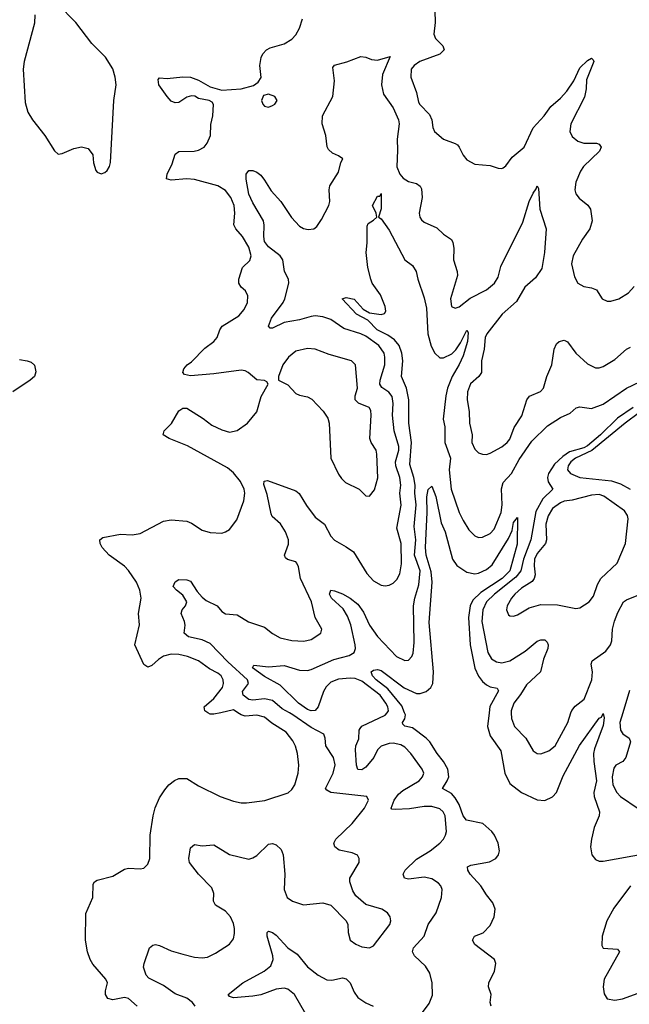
# Model space of a CAD drawing. Header units: inches. Extents: x 1603819 to 1745079, y 385938 to 533966.
# Tile 39 of 256: x 1645012 to 1648144, y 398500 to 403565. Entities that reach past the tile are written whole.
import ezdxf

# ---------------------------------------------------------------- set-up
doc = ezdxf.new("R2010")
doc.units = ezdxf.units.IN
doc.header["$MEASUREMENT"] = 0
doc.layers.add('B6349', color=7, linetype='Continuous')
doc.layers.add('B6440', color=7, linetype='Continuous')

msp = doc.modelspace()

# ---------------------------------------------------------------- linework, layer by layer
at = {"layer": 'B6349', "color": 5}
for points, elevation in [([(1645614.7, 398490), (1645570, 398529.6), (1645550, 398535.1), (1645490, 398523.7), (1645464, 398530), (1645453.2, 398550), (1645453.2, 398570), (1645462.7, 398610), (1645454.5, 398630), (1645386.9, 398706.8), (1645373.2, 398730), (1645359.8, 398770), (1645349.8, 398830.2), (1645352.3, 398967.7), (1645387.3, 399050), (1645390, 399118), (1645396, 399130), (1645410, 399138.4), (1645490, 399158.9), (1645550, 399195.8), (1645570, 399200.3), (1645630, 399197.1), (1645650, 399200.5), (1645670, 399220.7), (1645679.7, 399250), (1645682, 399370), (1645697.3, 399470), (1645708.6, 399511.4), (1645730, 399561.6), (1645756.8, 399603.2), (1645778, 399630), (1645807.6, 399652.4), (1645830, 399662), (1645870, 399661.1), (1645930, 399624.4), (1646042, 399570), (1646110, 399544.7), (1646150, 399536.5), (1646176.9, 399536.9), (1646271.3, 399548.7), (1646391.7, 399588.3), (1646410, 399604.4), (1646426, 399630), (1646442.8, 399690), (1646446.3, 399730), (1646439.2, 399790), (1646428.9, 399828.9), (1646415.8, 399855.8), (1646380.8, 399900.8), (1646306.6, 399946.6), (1646270, 399977.4), (1646230, 399987.7), (1646170, 399983.1), (1646149.6, 399989.6), (1646133, 400000)], 380), ([(1645913.5, 398490), (1645900.4, 398510), (1645870, 398532.7), (1645810, 398553.6), (1645750, 398597.1), (1645675.3, 398635.3), (1645661.4, 398650), (1645648.6, 398691.4), (1645651.1, 398710), (1645679.3, 398790), (1645695.3, 398804.7), (1645710, 398808.2), (1645730, 398803.5), (1645790, 398776), (1645850, 398757.8), (1645910, 398742.8), (1645950, 398739), (1645976.5, 398743.5), (1646017.5, 398762.5), (1646090, 398810.4), (1646110, 398837.3), (1646116.2, 398863.8), (1646116.2, 398890), (1646110, 398916.2), (1646094.6, 398950), (1646070, 398979.3), (1646018.5, 399010), (1646008.2, 399030), (1646009.9, 399070), (1645999.4, 399099.3), (1645930.7, 399170), (1645884.2, 399230), (1645880.8, 399250), (1645890, 399306), (1645910, 399321.6), (1645950, 399315.8), (1646010, 399320.4), (1646090.2, 399270.2), (1646190, 399247), (1646210, 399252.9), (1646230, 399266), (1646290, 399323.6), (1646310, 399327.6), (1646330, 399320.3), (1646355.8, 399295.8), (1646365.5, 399270), (1646374.9, 399170), (1646370.2, 399090), (1646386.9, 399050), (1646412.7, 399030), (1646470, 399012.2), (1646570, 399022.8), (1646611.1, 399011.1), (1646689, 398929), (1646697.6, 398910), (1646699.3, 398870), (1646710.4, 398830.4), (1646738.8, 398810), (1646770, 398796.4), (1646809.4, 398790.6), (1646830, 398801), (1646914, 398910), (1646918, 398930), (1646915.1, 398950), (1646902, 398970), (1646873.2, 398990), (1646790, 399014.3), (1646738.6, 399058.6), (1646723.3, 399083.3), (1646708.4, 399130), (1646708.3, 399150), (1646755.8, 399230), (1646756.9, 399250), (1646747.3, 399267.2), (1646719.8, 399279.8), (1646652.9, 399292.9), (1646631.6, 399310), (1646626.3, 399330), (1646635.8, 399350), (1646719.4, 399430), (1646782.8, 399510), (1646803.5, 399550), (1646796, 399570), (1646610, 399589.9), (1646590, 399601.1), (1646583.5, 399610), (1646622.5, 399690), (1646632, 399732), (1646623.7, 399770), (1646584.7, 399830), (1646582.2, 399870), (1646575.4, 399890), (1646510, 399924.6), (1646415.5, 399990), (1646397.6, 400000)], 360), ([(1646045.6, 400000), (1646010, 399992), (1645990, 399992.5), (1645978.5, 400000)], 380), ([(1647082.2, 398457.8), (1647116, 398504), (1647132.2, 398547.8), (1647132.1, 398610), (1647120, 398660), (1647097.3, 398697.3), (1647040.5, 398750), (1647029.8, 398770), (1647035.6, 398790), (1647089.8, 398850), (1647111.4, 398910), (1647152, 398970), (1647179.2, 399050), (1647182.4, 399090), (1647175.1, 399110), (1647163.8, 399123.8), (1647130, 399145.7), (1647090, 399154.4), (1647010, 399144.2), (1646989.7, 399150), (1646982.7, 399170), (1646992, 399190), (1647050, 399246.8), (1647120.9, 399290), (1647170.9, 399330), (1647188.8, 399350), (1647199.8, 399370), (1647204.4, 399390), (1647197.7, 399470), (1647188.6, 399490), (1647170, 399505), (1647130, 399517.5), (1647090, 399518.3), (1647014.5, 399505.5), (1646941.7, 399501.7), (1646923.7, 399503.7), (1646919.8, 399510), (1646936.2, 399550), (1646958.7, 399581.3), (1646980.5, 399599.5), (1647064.2, 399650), (1647081.8, 399670), (1647087.7, 399690), (1647079.8, 399710), (1647021.5, 399790), (1646990, 399822.3), (1646970, 399834.5), (1646930, 399843), (1646910, 399841.7), (1646870, 399827.7), (1646850.9, 399810), (1646830.8, 399769.2), (1646790, 399720.2), (1646770, 399706.3), (1646748.5, 399708.5), (1646741.6, 399730), (1646736.9, 399810), (1646738.6, 399830), (1646753.8, 399866.2), (1646756.2, 399910), (1646760.9, 399919.1), (1646770, 399930.6), (1646890, 399987.1), (1646899.3, 400000)], 340), ([(1647433.7, 398490), (1647429.8, 398510), (1647433.7, 398550), (1647420.5, 398590), (1647422.4, 398610), (1647452.4, 398670), (1647458, 398710), (1647450.9, 398730.9), (1647350, 398807.2), (1647338, 398830), (1647349.2, 398850), (1647392.6, 398867.4), (1647430, 398905.7), (1647449.7, 398950), (1647455.1, 398990), (1647442.6, 399022.6), (1647410, 399063.7), (1647382, 399110), (1647326.2, 399170), (1647313.7, 399190), (1647313.4, 399206.6), (1647330, 399216.5), (1647426.5, 399233.5), (1647459.1, 399250), (1647472.8, 399270), (1647477.1, 399290), (1647471.2, 399330), (1647452.2, 399370), (1647437.5, 399390), (1647392.2, 399430), (1647307, 399447), (1647290.2, 399470.2), (1647270, 399528.5), (1647250, 399563.2), (1647230, 399584.5), (1647183.5, 399610), (1647209.1, 399650), (1647216.6, 399670), (1647211.5, 399710), (1647190, 399749.9), (1647157, 399790), (1647120.1, 399850), (1647100.8, 399870), (1647030, 399921.7), (1646990.6, 399930.6), (1646980.9, 399940.9), (1646978.8, 399950), (1646990.9, 399969.1), (1646993.8, 399990), (1646989.8, 400000)], 320), ([(1647423.7, 400000), (1647415.3, 399930), (1647430, 399880.9), (1647484.7, 399804.7), (1647505.3, 399690), (1647530, 399636.9), (1647590, 399589.4), (1647670, 399552), (1647710, 399548.6), (1647750, 399566.7), (1647770.5, 399590), (1647803.9, 399676.1), (1647888.9, 399831.1), (1647990, 399971.6), (1648002, 399978), (1648010, 399996.3), (1648014.5, 399974.5), (1648010, 399935.1), (1647965.7, 399814.3), (1647960.9, 399790), (1647961.3, 399750), (1647976.1, 399650), (1647962.3, 399590), (1647963.1, 399570), (1647991.7, 399490), (1647989.4, 399470), (1647963.2, 399410), (1647949.3, 399350), (1647944.9, 399310), (1647951.7, 399270), (1647970, 399245.3), (1647990, 399236.9), (1648010, 399236.9), (1648230, 399276.6)], 320), ([(1647537.1, 400000), (1647539, 399970), (1647554.8, 399930), (1647613, 399870), (1647650, 399803.8), (1647670, 399790.4), (1647690, 399788.7), (1647730, 399803.6), (1647763.1, 399830), (1647828.1, 399950), (1647844.4, 400000)], 340), ([(1648111.2, 400000), (1648096.1, 399950), (1648098.2, 399910), (1648111.3, 399891.3), (1648143.2, 399870), (1648150.2, 399850), (1648127.1, 399770), (1648110.3, 399750), (1648075.3, 399730), (1648065.5, 399714.5), (1648055.9, 399670), (1648059.4, 399630), (1648079.7, 399590), (1648099.6, 399570), (1648190, 399507.2)], 340), ([(1648150.1, 399110), (1648065.1, 398994.9), (1648029.2, 398930), (1648004.2, 398850), (1648002.7, 398802.7), (1648010, 398789.1), (1648084.4, 398784.4), (1648093.4, 398770), (1648015, 398630), (1648009.4, 398590), (1648014.3, 398554.3), (1648030, 398529.1), (1648070, 398520.9), (1648110, 398527.7), (1648190, 398557.2)], 320), ([(1646481.4, 398450), (1646424.6, 398550), (1646390, 398577.6), (1646370, 398583.5), (1646330, 398578.7), (1646250, 398549.5), (1646210, 398542.3), (1646110, 398534), (1646090, 398541.2), (1646083.7, 398550), (1646158.7, 398610), (1646268.4, 398670), (1646301.8, 398698.2), (1646314, 398730), (1646312.8, 398750), (1646283, 398850), (1646283.7, 398870), (1646290, 398876.3), (1646310, 398870.4), (1646330, 398856.5), (1646390, 398790.3), (1646437.8, 398757.8), (1646490, 398692.8), (1646544.9, 398650), (1646590, 398627), (1646614.9, 398625.1), (1646670, 398636.3), (1646690, 398631.2), (1646710, 398610.3), (1646730, 398563.1), (1646750, 398536.1), (1646790, 398507.3), (1646828.2, 398490)], 340)]:
    msp.add_lwpolyline(points, dxfattribs=dict(at, elevation=elevation))
at = {"layer": 'B6440', "color": 5}
for points, elevation in [([(1645088.9, 403590), (1645087.3, 403547.3), (1645035.2, 403350), (1645028.9, 403310), (1645039.1, 403139.1), (1645054.3, 403090), (1645078.3, 403050), (1645140.3, 402970), (1645190, 402890.5), (1645210, 402873.4), (1645230, 402876.3), (1645290, 402902.8), (1645330, 402911), (1645362.8, 402902.8), (1645387.3, 402870), (1645390.5, 402829.5), (1645402.4, 402790), (1645410, 402780.5), (1645430, 402772.7), (1645450, 402778.4), (1645461.6, 402790), (1645473.5, 402810), (1645477.7, 402830), (1645494.6, 403150), (1645508.1, 403230), (1645502.7, 403270), (1645490, 403312.6), (1645452.2, 403372.2), (1645382.1, 403442.1), (1645300.3, 403550), (1645206.2, 403646.2)], 420), ([(1645978.5, 400000), (1645963.2, 400010), (1645959, 400030), (1646010, 400073.3), (1646053.7, 400130), (1646059.5, 400150), (1646058, 400170), (1646046.8, 400190), (1646030, 400203.4), (1645986.5, 400226.5), (1645930, 400267.4), (1645874, 400290), (1645830, 400300.2), (1645790, 400301.2), (1645750, 400290.5), (1645725.2, 400274.8), (1645690, 400243.1), (1645670, 400234.7), (1645650, 400247.6), (1645604, 400350), (1645627, 400453), (1645622.8, 400510), (1645635.8, 400590), (1645629.8, 400630), (1645612, 400672), (1645570, 400732.6), (1645550, 400754.2), (1645471.5, 400810), (1645435.1, 400850), (1645424.7, 400870), (1645424.2, 400890), (1645438.7, 400901.3), (1645530, 400918.4), (1645590, 400915.6), (1645630, 400921.7), (1645750, 400984.7), (1645790, 400993), (1645870, 400985.8), (1645895, 400975), (1645950, 400938.7), (1645990, 400927.4), (1646050, 400924.6), (1646070, 400930.3), (1646090, 400942.6), (1646127.2, 400992.8), (1646163.2, 401090), (1646168.2, 401130), (1646165, 401150), (1646146, 401190), (1646110, 401234.1), (1646079.7, 401259.7), (1645873.8, 401373.8), (1645779.5, 401410), (1645749.6, 401430), (1645753.6, 401450), (1645791.6, 401488.4), (1645830, 401553), (1645850, 401566), (1645870, 401566), (1645954.5, 401514.5), (1645999.4, 401479.4), (1646050, 401454.6), (1646090, 401443.6), (1646130, 401451.7), (1646183, 401490), (1646230, 401548), (1646253, 401627), (1646288.7, 401690), (1646282, 401702), (1646270, 401708.7), (1646230, 401712.7), (1646185.2, 401750), (1646170, 401758.4), (1646150, 401761.6), (1646010, 401742.9), (1645890, 401733.6), (1645859.3, 401739.3), (1645849.3, 401750), (1645855.1, 401770), (1645872.3, 401790), (1645894.1, 401805.9), (1645963.9, 401876.1), (1646010, 401910.3), (1646026.2, 401930), (1646039.8, 401970), (1646052.2, 401987.8), (1646137.4, 402042.6), (1646165.9, 402074.1), (1646182, 402110), (1646184.2, 402144.2), (1646171.3, 402170), (1646149.6, 402190), (1646137.6, 402210), (1646138, 402230), (1646157.4, 402290), (1646194, 402326), (1646201.8, 402350), (1646190, 402395.3), (1646156.8, 402450), (1646122.2, 402490), (1646112.3, 402510), (1646117.2, 402570), (1646114.2, 402610), (1646097, 402650), (1646070, 402686.8), (1646029.9, 402709.9), (1645910, 402742.5), (1645870, 402746.9), (1645790, 402739.3), (1645766.2, 402746.2), (1645768.9, 402770), (1645795.9, 402824.1), (1645810, 402874), (1645830, 402886.3), (1645909.1, 402889.1), (1645930, 402894.3), (1645959.6, 402910), (1645975.6, 402930), (1645992.7, 402970), (1645993.6, 403026.4), (1646004, 403070), (1646008.4, 403128.4), (1646000.4, 403140.4), (1645986, 403150), (1645930, 403159), (1645912, 403172), (1645894.2, 403174.2), (1645870, 403166), (1645830, 403139.8), (1645810, 403137.6), (1645790, 403146.8), (1645768.7, 403170), (1645727.3, 403230), (1645723.3, 403256.7), (1645730, 403266.8), (1645770, 403262.4), (1645850, 403271.8), (1645890, 403270.3), (1645930, 403254.6), (1645990, 403220.4), (1646050, 403202), (1646149.7, 403210.3), (1646212.7, 403227.3), (1646236.5, 403243.5), (1646252.1, 403267.9), (1646246.3, 403330), (1646252.3, 403370), (1646260.4, 403390), (1646279.8, 403410), (1646299, 403421), (1646370, 403441), (1646410, 403464.4), (1646430, 403487.4), (1646450, 403521.5), (1646465.6, 403570)], 380), ([(1647145.3, 403610), (1647145.9, 403550), (1647139, 403490), (1647147.8, 403467.8), (1647186, 403430), (1647192.9, 403410), (1647171.5, 403388.5), (1647068.4, 403350), (1647038, 403330), (1647024, 403310), (1647022, 403270), (1647050.2, 403190.2), (1647061, 403141), (1647068.2, 403128.2), (1647118.2, 403078.2), (1647128.9, 403050), (1647134, 403010), (1647143.8, 402990), (1647190, 402950.4), (1647248.9, 402928.9), (1647260.6, 402920.6), (1647270.2, 402910.2), (1647290, 402868.2), (1647310, 402843.7), (1647350, 402822), (1647430, 402814.6), (1647470, 402801.6), (1647490, 402799.1), (1647496.9, 402803.1), (1647510, 402814), (1647541.6, 402858.4), (1647604.5, 402910), (1647650.8, 403009.2), (1647706.3, 403070), (1647741.7, 403118.3), (1647790, 403160.7), (1647822.7, 403197.3), (1647859, 403250), (1647890, 403317), (1647930, 403355.3), (1647950, 403367.3), (1647959, 403359), (1647961.6, 403350), (1647923.8, 403256.2), (1647922.3, 403210), (1647914.1, 403165.9), (1647844.1, 403030), (1647839.2, 402990), (1647850, 402964.4), (1647879.5, 402939.5), (1647910, 402930.2), (1647976, 402930), (1647990, 402924.9), (1647999.6, 402910), (1647991.9, 402888.1), (1647909.3, 402810), (1647893.9, 402786.1), (1647869.2, 402730), (1647863.9, 402690), (1647870.2, 402670.2), (1647887.1, 402647.1), (1647931, 402611), (1647944.9, 402590), (1647953.8, 402530), (1647941.7, 402490), (1647904.2, 402435.8), (1647855.2, 402350), (1647847.7, 402310), (1647862.5, 402242.5), (1647880.5, 402210), (1647910, 402193.1), (1647950, 402185.3), (1647975.2, 402175.3), (1648005.5, 402130), (1648030, 402117.1), (1648050, 402116.4), (1648090, 402128.7), (1648140, 402160), (1648170, 402192.2)], 380), ([(1646397.6, 400000), (1646360.6, 400020.6), (1646310, 400063.4), (1646270, 400072), (1646210, 400064.8), (1646190, 400067.5), (1646160.2, 400090), (1646157, 400110), (1646186.9, 400150), (1646182.3, 400170), (1646081.6, 400261.6), (1645990, 400356.7), (1645950, 400375.7), (1645879.6, 400390), (1645856.5, 400410), (1645861.5, 400450), (1645857.9, 400470), (1645840.9, 400510), (1645846.3, 400530), (1645864.5, 400550), (1645869.8, 400570), (1645850, 400604.5), (1645816.9, 400630), (1645799.6, 400650), (1645810, 400672.7), (1645830, 400685.7), (1645870, 400683.6), (1645890, 400676.5), (1645924, 400624), (1645950, 400594.2), (1645970, 400577.1), (1646026.7, 400550), (1646050, 400520.3), (1646070, 400509.4), (1646130, 400503.2), (1646187, 400467), (1646270, 400439.5), (1646310, 400407.4), (1646350, 400386.2), (1646410, 400371.3), (1646471.9, 400368.1), (1646510, 400377.4), (1646558.4, 400410), (1646563.6, 400430), (1646529.8, 400489.8), (1646511.2, 400570), (1646454.9, 400690), (1646444, 400750), (1646435.9, 400770), (1646430, 400777.2), (1646388.1, 400788.1), (1646376.9, 400796.9), (1646373.3, 400810), (1646392.6, 400867.4), (1646392.4, 400890), (1646378.1, 400930), (1646352.5, 400972.5), (1646309.8, 401009.8), (1646303.9, 401023.9), (1646283.2, 401123.2), (1646266, 401174), (1646268.2, 401191.8), (1646284.9, 401195.1), (1646430, 401140.9), (1646447.6, 401127.6), (1646485.7, 401065.7), (1646530, 401006.4), (1646577.6, 400970), (1646610, 400908.7), (1646630, 400887.4), (1646690, 400854), (1646727, 400827), (1646795.6, 400715.6), (1646830, 400679), (1646870, 400656.9), (1646890, 400652.8), (1646910, 400656.9), (1646930, 400667.4), (1646950, 400685.7), (1646965, 400715), (1646973.2, 400766.8), (1646972.3, 400870), (1646950.4, 400950), (1646971.7, 401068.3), (1646965.1, 401130), (1646969.5, 401170), (1646964.6, 401210), (1646944.2, 401270), (1646943.4, 401290), (1646959.2, 401350), (1646959.7, 401370), (1646936.3, 401450), (1646928, 401530), (1646930.8, 401590.8), (1646926, 401626), (1646909.1, 401649.1), (1646872.4, 401672.4), (1646862.4, 401690), (1646863.4, 401710), (1646887.3, 401790), (1646888.8, 401830), (1646884.9, 401850), (1646856.7, 401890), (1646790, 401937.2), (1646764.8, 401950), (1646676.5, 401976.5), (1646610, 402023.2), (1646570, 402036.2), (1646530, 402041.3), (1646510, 402039.1), (1646450, 402021.9), (1646370, 402006.7), (1646310, 401978), (1646298, 401978), (1646290, 401988), (1646305.6, 402030), (1646364.8, 402110), (1646373.5, 402130), (1646394.6, 402210), (1646393.8, 402230), (1646373.1, 402270), (1646363.7, 402330), (1646350, 402350.6), (1646290, 402396.1), (1646270, 402423.5), (1646265.5, 402450), (1646268.1, 402508.1), (1646264.7, 402530), (1646210, 402622.2), (1646190, 402666.9), (1646175.1, 402744.9), (1646175.1, 402770), (1646189.2, 402790), (1646210, 402788.7), (1646230, 402780.3), (1646250, 402765.3), (1646270, 402740.3), (1646304.4, 402684.4), (1646353.4, 402630), (1646408.2, 402548.2), (1646450, 402502.3), (1646470, 402490.3), (1646494.6, 402485.4), (1646524, 402490), (1646538.4, 402501.6), (1646562.7, 402537.3), (1646600.8, 402610), (1646605, 402630), (1646602.2, 402690), (1646605.8, 402710), (1646650, 402781.3), (1646661.7, 402830), (1646671.5, 402850), (1646650, 402865.2), (1646618.5, 402878.5), (1646598.2, 402898.2), (1646591.7, 402911.7), (1646584.2, 402970), (1646566, 403030), (1646568.2, 403070), (1646621.1, 403170), (1646629.4, 403250), (1646621.3, 403318.7), (1646630, 403330.6), (1646692, 403348), (1646764.7, 403375.3), (1646790, 403371.5), (1646819.7, 403359.7), (1646850, 403356.6), (1646915.1, 403375.1), (1646876.1, 403283.9), (1646870.9, 403230), (1646881.3, 403181.3), (1646931.1, 403111.1), (1646958.2, 403050), (1646961.2, 403030), (1646951, 402951), (1646953.8, 402893.8), (1646950, 402807.7), (1646965, 402770), (1646981.7, 402750), (1647010, 402732.8), (1647050, 402722.6), (1647069.1, 402709.1), (1647075.9, 402695.9), (1647080.2, 402650), (1647064, 402570), (1647067.2, 402550), (1647076.1, 402536.1), (1647090, 402524.2), (1647155.2, 402495.3), (1647190, 402461.3), (1647230, 402433.7), (1647238.2, 402418.2), (1647242.8, 402390), (1647240.9, 402330), (1647260.3, 402270), (1647260.9, 402250), (1647226.3, 402130), (1647231.3, 402090), (1647250, 402080.7), (1647270, 402088.5), (1647327.2, 402132.8), (1647410, 402175.3), (1647451.6, 402210), (1647470, 402241.3), (1647483.8, 402296.3), (1647597.1, 402522.9), (1647630, 402630.4), (1647650, 402673.4), (1647665.4, 402694.6), (1647670, 402710.8), (1647677.5, 402697.5), (1647683.9, 402590), (1647716.8, 402490), (1647707.8, 402367.8), (1647694.4, 402285.6), (1647662.8, 402237.2), (1647607.7, 402190), (1647563.9, 402116.1), (1647490.8, 402050), (1647411.9, 401950), (1647404.1, 401930), (1647398.5, 401870), (1647384.3, 401810), (1647384.2, 401750), (1647371.5, 401730), (1647328.5, 401691.5), (1647313.4, 401650), (1647311, 401610), (1647321.8, 401550), (1647322.3, 401490), (1647336.9, 401430), (1647335.8, 401390), (1647350, 401355.8), (1647370, 401337.4), (1647390, 401330.3), (1647410, 401328.8), (1647430, 401334.6), (1647490, 401368.4), (1647516.8, 401390), (1647530, 401407.6), (1647552.1, 401467.9), (1647592.1, 401527.9), (1647617.6, 401610), (1647631.6, 401628.4), (1647687.5, 401652.5), (1647703, 401670), (1647720.4, 401730), (1647746.2, 401790), (1647758.9, 401870), (1647770, 401897.6), (1647783.6, 401910), (1647810, 401916.5), (1647827.3, 401907.3), (1647870.2, 401850), (1647930, 401794.3), (1647970, 401774.6), (1647990, 401774.6), (1648010, 401780.3), (1648070, 401816.5), (1648130, 401870.3), (1648150, 401880.3)], 360), ([(1646899.3, 400000), (1646906.5, 400010), (1646903.1, 400030), (1646893.2, 400050), (1646863.4, 400090), (1646770, 400162.1), (1646736.1, 400176.1), (1646710, 400178.6), (1646650, 400172.7), (1646610, 400156.8), (1646586.7, 400133.3), (1646573.7, 400110), (1646546.2, 400030), (1646530, 400011.2), (1646510, 400009.5), (1646490, 400017.4), (1646444.7, 400050), (1646350, 400141.3), (1646270, 400186.5), (1646208.5, 400231.5), (1646215.5, 400244.5), (1646290, 400237.1), (1646370, 400242.9), (1646450, 400219.8), (1646490, 400217.7), (1646510, 400221.8), (1646625.9, 400274.1), (1646705.1, 400294.9), (1646730, 400309.4), (1646736.6, 400330), (1646735.6, 400350), (1646713, 400453), (1646696.2, 400496.3), (1646674.2, 400534.2), (1646614.2, 400590), (1646603.8, 400610), (1646610, 400630.3), (1646630, 400627.6), (1646670, 400611.8), (1646710.1, 400590.1), (1646750, 400558.6), (1646778.1, 400518.1), (1646809.6, 400450), (1646850, 400392.8), (1646947.2, 400290), (1646990, 400268.4), (1647009.8, 400270.2), (1647027.4, 400290), (1647033.3, 400306.7), (1647038.1, 400361.9), (1647035.8, 400550), (1647042.5, 400590), (1647062.4, 400657.5), (1647070.3, 400729.7), (1647041.2, 400810), (1647046.9, 400890), (1647038.7, 400958.7), (1647049.4, 401070), (1647041.7, 401130), (1647043.5, 401170), (1647037, 401210), (1647016.9, 401276.9), (1647025.2, 401390), (1647011.1, 401490), (1647012.1, 401610), (1646999, 401670), (1646974.5, 401730), (1646980.1, 401810), (1646975.9, 401850), (1646961.4, 401890), (1646938.3, 401918.3), (1646902.8, 401942.8), (1646849.4, 401970), (1646800, 402020), (1646743, 402050), (1646669.4, 402130), (1646690, 402135.3), (1646730, 402128.2), (1646776.5, 402076.5), (1646810, 402056.9), (1646870, 402048.1), (1646885.7, 402054.3), (1646893.7, 402066.3), (1646889.7, 402090.4), (1646865.5, 402150), (1646823.1, 402210), (1646815.3, 402230), (1646801.2, 402290), (1646791.9, 402368.1), (1646796.8, 402416.8), (1646796.6, 402503.4), (1646802.9, 402517.1), (1646830, 402533.4), (1646846.6, 402550), (1646842.9, 402570), (1646825.1, 402610), (1646850, 402658), (1646862, 402658), (1646870, 402670.8), (1646868.5, 402591.5), (1646854.8, 402550), (1646870, 402541.6), (1646910, 402482.3), (1646990, 402330.5), (1647030, 402300.3), (1647049.2, 402270), (1647056.9, 402230), (1647090, 402134.9), (1647101.9, 402081.9), (1647109.3, 401949.3), (1647126.4, 401886.4), (1647144.1, 401850), (1647170, 401826.5), (1647190, 401826.3), (1647233, 401847), (1647253.5, 401866.5), (1647277.5, 401902.5), (1647310, 401968), (1647315.9, 401955.9), (1647313.2, 401910), (1647290, 401835.4), (1647270, 401790.7), (1647233.2, 401730), (1647210.8, 401670), (1647202.1, 401630), (1647188.5, 401510), (1647196.4, 401470), (1647197, 401390), (1647225.1, 401310), (1647217.8, 401250), (1647229.1, 401150), (1647270, 401030.3), (1647290, 400989), (1647320.2, 400940.2), (1647350.2, 400910.2), (1647370, 400902), (1647390, 400903.2), (1647430, 400921.5), (1647450, 400944.2), (1647485.8, 401030), (1647490.2, 401070.2), (1647488.2, 401151.8), (1647495.4, 401184.6), (1647538.2, 401230), (1647577.8, 401302.2), (1647643.4, 401396.6), (1647723.6, 401476.4), (1647790, 401519.2), (1647839.6, 401540.4), (1647871.9, 401568.1), (1647890, 401573.6), (1647950, 401565.7), (1648010, 401586.6), (1648129.5, 401670.5), (1648198.1, 401701.9)], 340), ([(1645010, 401818), (1645050, 401810.8), (1645070, 401802.8), (1645087.7, 401787.7), (1645094, 401754), (1645088, 401730), (1645065.5, 401710), (1644976.9, 401650)], 380), ([(1648270, 401599.5), (1648123.5, 401490), (1647951.1, 401348.9), (1647867.8, 401310), (1647844.1, 401290), (1647830.1, 401270), (1647826.3, 401250), (1647842.6, 401230), (1647889.7, 401209.7), (1648053.2, 401193.2), (1648098.3, 401178.3), (1648148, 401150)], 360), ([(1648163.3, 401570), (1648084.3, 401515.7), (1647996.8, 401430), (1647930, 401372.3), (1647910, 401362.4), (1647837.4, 401342.6), (1647801.9, 401318.1), (1647760.7, 401279.3), (1647729.6, 401230.4), (1647724, 401210), (1647727.4, 401187.4), (1647751.1, 401150), (1647699.9, 401100.1), (1647664.4, 401035.6), (1647638.1, 400890), (1647601.2, 400790), (1647587, 400730), (1647561.8, 400698.2), (1647451.3, 400610), (1647410.1, 400570), (1647391.7, 400530), (1647386.4, 400470), (1647417.5, 400310), (1647436.9, 400276.9), (1647461.9, 400261.9), (1647490, 400257.6), (1647530, 400267.5), (1647610, 400317.3), (1647670, 400368.4), (1647690, 400375.9), (1647710, 400375.3), (1647722.6, 400362.6), (1647727.2, 400350), (1647725.5, 400330), (1647704.2, 400275.8), (1647687.4, 400210), (1647616.3, 400143.8), (1647585.8, 400094.2), (1647550.8, 400050), (1647536.4, 400010), (1647537.1, 400000)], 340), ([(1646989.8, 400000), (1646975.6, 400035.6), (1646903.9, 400123.9), (1646844, 400170), (1646825.2, 400190), (1646818, 400210), (1646830, 400219), (1646850, 400222.2), (1646870, 400216.8), (1646987.6, 400127.6), (1647050, 400099.4), (1647070, 400098.7), (1647101.1, 400110), (1647124, 400130), (1647134.1, 400150), (1647137.7, 400210), (1647115.3, 400464.7), (1647131.3, 400671.3), (1647125.5, 400725.5), (1647099.8, 400810), (1647096.5, 400850), (1647105.1, 401030), (1647103.7, 401110), (1647110, 401148), (1647130, 401165.5), (1647150, 401112.7), (1647177.8, 400977.8), (1647197.6, 400930), (1647235.2, 400790), (1647257.9, 400757.9), (1647310, 400723.2), (1647350, 400715.2), (1647370, 400718.6), (1647410, 400737.6), (1647438.8, 400761.2), (1647523.6, 400896.4), (1647542.5, 400937.5), (1647550, 400978), (1647570, 401004.7), (1647567.3, 400867.3), (1647530.1, 400730), (1647490.1, 400690), (1647381.9, 400618.1), (1647340.9, 400579.1), (1647326.2, 400550), (1647317.4, 400490), (1647327.2, 400350), (1647351, 400230), (1647370, 400188.3), (1647390, 400161), (1647410, 400143.1), (1647430, 400132.7), (1647466, 400126), (1647472.1, 400112.1), (1647427.6, 400032.4), (1647423.7, 400000)], 320), ([(1647844.4, 400000), (1647848.3, 400011.7), (1647866.6, 400033.4), (1647911.6, 400070), (1647952.2, 400170), (1647955.5, 400210), (1647948.4, 400250), (1647952.6, 400267.4), (1648023, 400317), (1648047.8, 400350), (1648054.5, 400370), (1648058.4, 400430), (1648068.4, 400471.6), (1648084.7, 400515.3), (1648114.2, 400570), (1648130, 400581.4), (1648193, 400607)], 340), ([(1648145.8, 400114.2), (1648111.2, 400000)], 340), ([(1646133, 400000), (1646110, 400014.5), (1646045.6, 400000)], 380)]:
    msp.add_lwpolyline(points, dxfattribs=dict(at, elevation=elevation))
for points, elevation in [([(1646290, 403181.2), (1646264.9, 403175.1), (1646254, 403150), (1646260.7, 403130), (1646270, 403120.7), (1646290, 403114.8), (1646310, 403124), (1646322, 403130), (1646334, 403150), (1646322, 403170)], 380), ([(1646490, 401873.5), (1646430, 401859.7), (1646393.7, 401830), (1646364.2, 401790), (1646341, 401730), (1646342, 401710), (1646390, 401687.3), (1646430, 401643), (1646450, 401633), (1646490, 401624.4), (1646512.4, 401612.4), (1646571.6, 401551.6), (1646595.2, 401515.2), (1646602.7, 401490), (1646610.2, 401310), (1646650, 401227.7), (1646664.5, 401204.5), (1646685.2, 401185.2), (1646756.3, 401150), (1646790, 401116), (1646810, 401114.8), (1646834.1, 401145.9), (1646852.2, 401207.8), (1646847.5, 401330), (1646843.7, 401350), (1646817.4, 401390), (1646810.7, 401410), (1646818, 401530), (1646815.3, 401555.3), (1646807.8, 401570), (1646752.4, 401592.4), (1646736, 401610), (1646736.1, 401630), (1646747, 401670), (1646736.9, 401790), (1646717.2, 401810), (1646602.6, 401842.6), (1646530, 401871.1)], 380), ([(1647990, 401122.2), (1647950, 401119), (1647850, 401093.9), (1647810, 401088.5), (1647790, 401079.9), (1647750.1, 401050), (1647727.3, 401012.7), (1647715.6, 400970), (1647718.3, 400890), (1647714.2, 400870), (1647670, 400819.9), (1647657.8, 400790), (1647655, 400755), (1647660.4, 400710), (1647656.1, 400690), (1647644.6, 400675.4), (1647590, 400640.2), (1647556.2, 400610), (1647538.8, 400590), (1647517.4, 400550), (1647512.4, 400530), (1647523.9, 400503.9), (1647530, 400499.1), (1647550, 400497.1), (1647570, 400503.7), (1647630, 400539.1), (1647690, 400557.2), (1647775.8, 400555.8), (1647870, 400536.4), (1647890, 400540.4), (1647938.7, 400570), (1647959.8, 400600.2), (1647980.6, 400659.4), (1647998, 400690), (1648081.1, 400770), (1648125.1, 400870), (1648137.6, 400997.6), (1648135.1, 401015.1), (1648118.8, 401038.8), (1648014.1, 401114.1)], 360)]:
    msp.add_lwpolyline(points, close=True, dxfattribs=dict(at, elevation=elevation))

doc.saveas('drawing.dxf')
